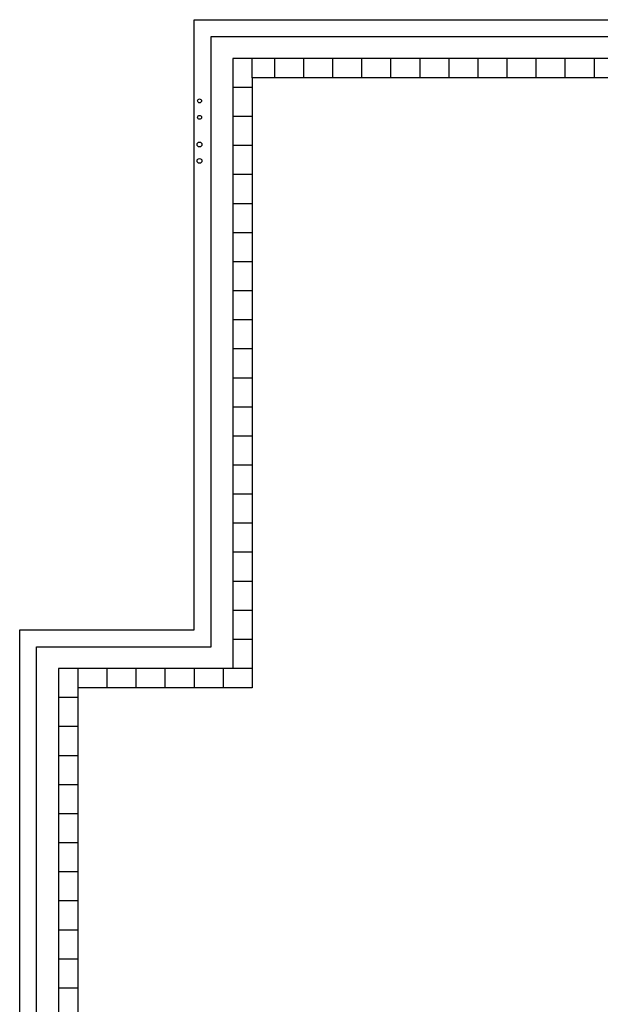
# Model space of a CAD drawing. Header units: millimetres. Extents: x -532 to 413144, y -532 to 654275.
# Tile 32 of 210: x -532 to 11455, y 17998 to 38332. Entities that reach past the tile are written whole.
import ezdxf

# ---------------------------------------------------------------- set-up
doc = ezdxf.new("R2010")
doc.units = ezdxf.units.MM
doc.header["$LTSCALE"] = 100
for name, color, linetype in [('A-0050-BESTAAND', 7, 'Continuous'), ('A-0270-DAK', 7, 'Continuous'), ('BL40----_AFWERKING', 1, 'Continuous')]:
    doc.layers.add(name, color=color, linetype=linetype)

msp = doc.modelspace()

# ---------------------------------------------------------------- linework, layer by layer
at = {"layer": 'A-0050-BESTAAND', "ltscale": 10}
for points in [[(28532.375, 30358), (28532.375, 37532), (3867.375, 37532), (3867.375, 24932), (267.375, 24932), (267.375, 14668), (10532.375, 14668), (10532.375, 15838), (13377.5, 15838)], [(4267.375, 37132), (4267.375, 37532)], [(4732.375, 37132), (4732.375, 37532)], [(5332.375, 37132), (5332.375, 37532)], [(5932.375, 37132), (5932.375, 37532)], [(6532.375, 37132), (6532.375, 37532)], [(7132.375, 37132), (7132.375, 37532)], [(7732.375, 37132), (7732.375, 37532)], [(8332.375, 37132), (8332.375, 37532)], [(8932.375, 37132), (8932.375, 37532)], [(9532.375, 37132), (9532.375, 37532)], [(10132.375, 37132), (10132.375, 37532)], [(10732.375, 37132), (10732.375, 37532)], [(11332.375, 37132), (11332.375, 37532)], [(28132.375, 30358), (28132.375, 37132), (4267.375, 37132), (4267.375, 24532), (667.375, 24532), (667.375, 15068), (10132.375, 15068), (10132.375, 16238), (13377.5, 16238)], [(4267.375, 36932), (3867.375, 36932)], [(4267.375, 36332), (3867.375, 36332)], [(4267.375, 35732), (3867.375, 35732)], [(4267.375, 35132), (3867.375, 35132)], [(4267.375, 34532), (3867.375, 34532)], [(4267.375, 33932), (3867.375, 33932)], [(4267.375, 33332), (3867.375, 33332)], [(4267.375, 32732), (3867.375, 32732)], [(4267.375, 32132), (3867.375, 32132)], [(4267.375, 31532), (3867.375, 31532)], [(4267.375, 30932), (3867.375, 30932)], [(4267.375, 30332), (3867.375, 30332)], [(4267.375, 29732), (3867.375, 29732)], [(4267.375, 29132), (3867.375, 29132)], [(4267.375, 28532), (3867.375, 28532)], [(4267.375, 27932), (3867.375, 27932)], [(4267.375, 27332), (3867.375, 27332)], [(4267.375, 26732), (3867.375, 26732)], [(4267.375, 26132), (3867.375, 26132)], [(4267.375, 25532), (3867.375, 25532)], [(667.375, 24932), (667.375, 24532)], [(1267.375, 24932), (1267.375, 24532)], [(1867.375, 24932), (1867.375, 24532)], [(2467.375, 24932), (2467.375, 24532)], [(3067.375, 24932), (3067.375, 24532)], [(3667.375, 24932), (3667.375, 24532)], [(4267.375, 24932), (3867.375, 24932)], [(667.375, 24332), (267.375, 24332)], [(667.375, 23732), (267.375, 23732)], [(667.375, 23132), (267.375, 23132)], [(667.375, 22532), (267.375, 22532)], [(667.375, 21932), (267.375, 21932)], [(667.375, 21332), (267.375, 21332)], [(667.375, 20732), (267.375, 20732)], [(667.375, 20132), (267.375, 20132)], [(667.375, 19532), (267.375, 19532)], [(667.375, 18932), (267.375, 18932)], [(667.375, 18332), (267.375, 18332)]]:
    msp.add_lwpolyline(points, dxfattribs=at)
at = {"layer": 'A-0270-DAK', "ltscale": 10}
msp.add_lwpolyline([(3067.625, 38332.375), (29332.375, 38332.375), (29332.375, 29700), (35467.625, 29700), (35467.625, 31132.375), (61732.375, 31132.375), (61732.375, 15667.625), (58132.375, 15667.625), (58132.375, -532.375), (46267.625, -532.375), (46267.625, 4227.625), (43732.375, 4227.625), (43732.375, 3067.625), (31867.625, 3067.625), (31867.625, 11427.625), (25732.375, 11427.625), (25732.375, 10267.625), (13867.625, 10267.625), (13867.625, 15037.625), (11332.375, 15037.625), (11332.375, 13867.625), (-532.375, 13867.625), (-532.375, 25732.375), (3067.625, 25732.375)], close=True, dxfattribs=at)
msp.add_lwpolyline([(25382.375, 10617.625), (14217.625, 10617.625), (14217.625, 12327.625), (13867.625, 12327.625), (13867.625, 15387.625), (10982.375, 15387.625), (10982.375, 14217.625), (-182.375, 14217.625), (-182.375, 25382.375), (3417.625, 25382.375), (3417.625, 37982.375), (28982.375, 37982.375)], dxfattribs=at)
at = {"layer": 'BL40----_AFWERKING'}
for centre, radius in [((3181, 36655), 40), ((3181, 36316), 40), ((3181, 35755), 50), ((3181, 35416), 50)]:
    msp.add_circle(centre, radius, dxfattribs=at)

doc.saveas('drawing.dxf')
